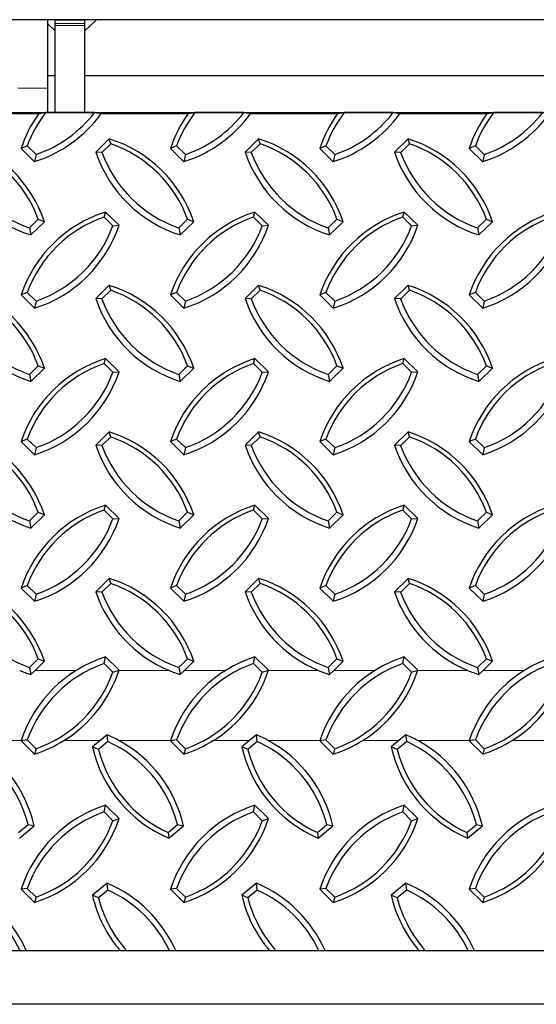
# Model space of a CAD drawing. Extents: x 0 to 17, y 0 to 11.
# Tile 29 of 81: x 10.303 to 10.844, y 3.683 to 4.713. Entities that reach past the tile are written whole.
import ezdxf

# ---------------------------------------------------------------- set-up
doc = ezdxf.new("R2010")
doc.units = 0
doc.header["$LTSCALE"] = 0.5
doc.header["$MEASUREMENT"] = 0
doc.linetypes.add('PHANTOM', pattern=[0.5, 0.25, -0.05, 0.05, -0.05, 0.05, -0.05])
doc.layers.get('0').update_dxf_attribs({"linetype": 'CONTINUOUS'})

msp = doc.modelspace()

# ---------------------------------------------------------------- linework, layer by layer
at = {"color": 7, "linetype": 'Continuous', "lineweight": 25}
for p, q in [((14.07485, 4.71289), (9.57485, 4.71289)), ((10.33266, 4.71289), (10.33266, 4.64132)), ((10.33266, 4.70885), (10.34047, 4.70113)), ((10.34047, 4.71289), (10.37172, 4.71289)), ((10.34047, 4.70892), (10.34047, 4.71289)), ((10.34047, 4.70697), (10.34047, 4.70892)), ((10.34047, 4.61534), (10.34047, 4.70697)), ((10.37172, 4.70113), (10.38362, 4.71289)), ((10.37172, 4.70892), (10.37172, 4.71289)), ((10.37172, 4.70697), (10.37172, 4.70892)), ((10.37172, 4.61534), (10.37172, 4.70697)), ((10.34047, 4.65415), (10.33266, 4.65415)), ((10.92641, 4.65415), (10.37172, 4.65415)), ((10.33266, 4.64132), (10.33266, 4.61526)), ((10.23245, 4.61471), (10.32349, 4.61471)), ((10.32349, 4.61471), (10.33046, 4.61581)), ((10.38173, 4.61581), (10.33046, 4.61581)), ((10.38173, 4.61581), (10.3887, 4.61471)), ((10.3887, 4.61471), (10.47974, 4.61471)), ((10.47974, 4.61471), (10.48671, 4.61581)), ((10.53798, 4.61581), (10.48671, 4.61581)), ((10.53798, 4.61581), (10.54495, 4.61471)), ((10.54495, 4.61471), (10.63599, 4.61471)), ((10.63599, 4.61471), (10.64296, 4.61581)), ((10.69423, 4.61581), (10.64296, 4.61581)), ((10.69423, 4.61581), (10.7012, 4.61471)), ((10.7012, 4.61471), (10.79224, 4.61471)), ((10.79224, 4.61471), (10.79921, 4.61581)), ((10.85048, 4.61581), (10.79921, 4.61581)), ((10.39711, 4.58836), (10.38297, 4.57449)), ((10.39861, 4.58314), (10.38942, 4.57412)), ((10.39861, 4.58314), (10.39711, 4.58836)), ((10.55336, 4.58836), (10.53922, 4.57449)), ((10.55486, 4.58314), (10.54567, 4.57412)), ((10.55486, 4.58314), (10.55336, 4.58836)), ((10.70961, 4.58836), (10.69547, 4.57449)), ((10.71111, 4.58314), (10.70192, 4.57412)), ((10.71111, 4.58314), (10.70961, 4.58836)), ((10.31128, 4.58089), (10.30483, 4.57831)), ((10.30483, 4.57831), (10.31897, 4.56444)), ((10.31128, 4.58089), (10.32048, 4.57187)), ((10.32048, 4.57187), (10.31897, 4.56444)), ((10.38942, 4.57412), (10.38297, 4.57449)), ((10.46753, 4.58089), (10.46108, 4.57831)), ((10.46108, 4.57831), (10.47522, 4.56444)), ((10.46753, 4.58089), (10.47673, 4.57187)), ((10.47673, 4.57187), (10.47522, 4.56444)), ((10.54567, 4.57412), (10.53922, 4.57449)), ((10.62378, 4.58089), (10.61733, 4.57831)), ((10.61733, 4.57831), (10.63147, 4.56444)), ((10.62378, 4.58089), (10.63298, 4.57187)), ((10.63298, 4.57187), (10.63147, 4.56444)), ((10.70192, 4.57412), (10.69547, 4.57449)), ((10.78003, 4.58089), (10.77358, 4.57831)), ((10.77358, 4.57831), (10.78772, 4.56444)), ((10.78003, 4.58089), (10.78923, 4.57187)), ((10.78923, 4.57187), (10.78772, 4.56444)), ((10.39171, 4.50654), (10.39322, 4.51176)), ((10.40736, 4.49789), (10.39322, 4.51176)), ((10.54796, 4.50654), (10.54947, 4.51176)), ((10.56361, 4.49789), (10.54947, 4.51176)), ((10.70421, 4.50654), (10.70572, 4.51176)), ((10.71986, 4.49789), (10.70572, 4.51176)), ((10.3136, 4.49524), (10.3228, 4.50426)), ((10.3151, 4.48782), (10.32925, 4.50169)), ((10.3228, 4.50426), (10.32925, 4.50169)), ((10.40091, 4.49752), (10.39171, 4.50654)), ((10.46985, 4.49524), (10.47905, 4.50426)), ((10.47135, 4.48782), (10.4855, 4.50169)), ((10.47905, 4.50426), (10.4855, 4.50169)), ((10.55716, 4.49752), (10.54796, 4.50654)), ((10.6261, 4.49524), (10.6353, 4.50426)), ((10.6276, 4.48782), (10.64175, 4.50169)), ((10.6353, 4.50426), (10.64175, 4.50169)), ((10.71341, 4.49752), (10.70421, 4.50654)), ((10.78235, 4.49524), (10.79155, 4.50426)), ((10.78385, 4.48782), (10.798, 4.50169)), ((10.79155, 4.50426), (10.798, 4.50169)), ((10.3136, 4.49524), (10.3151, 4.48782)), ((10.40091, 4.49752), (10.40736, 4.49789)), ((10.46985, 4.49524), (10.47135, 4.48782)), ((10.55716, 4.49752), (10.56361, 4.49789)), ((10.6261, 4.49524), (10.6276, 4.48782)), ((10.71341, 4.49752), (10.71986, 4.49789)), ((10.78235, 4.49524), (10.78385, 4.48782)), ((10.31128, 4.42766), (10.30483, 4.42508)), ((10.31128, 4.42766), (10.32048, 4.41864)), ((10.39711, 4.43514), (10.38297, 4.42127)), ((10.39861, 4.42991), (10.38942, 4.4209)), ((10.39861, 4.42991), (10.39711, 4.43514)), ((10.46753, 4.42766), (10.46108, 4.42508)), ((10.46753, 4.42766), (10.47673, 4.41864)), ((10.55336, 4.43514), (10.53922, 4.42127)), ((10.55486, 4.42991), (10.54567, 4.4209)), ((10.55486, 4.42991), (10.55336, 4.43514)), ((10.62378, 4.42766), (10.61733, 4.42508)), ((10.62378, 4.42766), (10.63298, 4.41864)), ((10.70961, 4.43514), (10.69547, 4.42127)), ((10.71111, 4.42991), (10.70192, 4.4209)), ((10.71111, 4.42991), (10.70961, 4.43514)), ((10.78003, 4.42766), (10.77358, 4.42508)), ((10.78003, 4.42766), (10.78923, 4.41864)), ((10.30483, 4.42508), (10.31897, 4.41121)), ((10.32048, 4.41864), (10.31897, 4.41121)), ((10.38942, 4.4209), (10.38297, 4.42127)), ((10.46108, 4.42508), (10.47522, 4.41121)), ((10.47673, 4.41864), (10.47522, 4.41121)), ((10.54567, 4.4209), (10.53922, 4.42127)), ((10.61733, 4.42508), (10.63147, 4.41121)), ((10.63298, 4.41864), (10.63147, 4.41121)), ((10.70192, 4.4209), (10.69547, 4.42127)), ((10.77358, 4.42508), (10.78772, 4.41121)), ((10.78923, 4.41864), (10.78772, 4.41121)), ((10.39171, 4.35331), (10.39322, 4.35853)), ((10.40736, 4.34467), (10.39322, 4.35853)), ((10.54796, 4.35331), (10.54947, 4.35853)), ((10.56361, 4.34467), (10.54947, 4.35853)), ((10.70421, 4.35331), (10.70572, 4.35853)), ((10.71986, 4.34467), (10.70572, 4.35853)), ((10.3136, 4.34202), (10.3228, 4.35104)), ((10.3151, 4.33459), (10.32925, 4.34846)), ((10.3228, 4.35104), (10.32925, 4.34846)), ((10.40091, 4.34429), (10.39171, 4.35331)), ((10.46985, 4.34202), (10.47905, 4.35104)), ((10.47135, 4.33459), (10.4855, 4.34846)), ((10.47905, 4.35104), (10.4855, 4.34846)), ((10.55716, 4.34429), (10.54796, 4.35331)), ((10.6261, 4.34202), (10.6353, 4.35104)), ((10.6276, 4.33459), (10.64175, 4.34846)), ((10.6353, 4.35104), (10.64175, 4.34846)), ((10.71341, 4.34429), (10.70421, 4.35331)), ((10.78235, 4.34202), (10.79155, 4.35104)), ((10.78385, 4.33459), (10.798, 4.34846)), ((10.79155, 4.35104), (10.798, 4.34846)), ((10.3136, 4.34202), (10.3151, 4.33459)), ((10.40091, 4.34429), (10.40736, 4.34467)), ((10.46985, 4.34202), (10.47135, 4.33459)), ((10.55716, 4.34429), (10.56361, 4.34467)), ((10.6261, 4.34202), (10.6276, 4.33459)), ((10.71341, 4.34429), (10.71986, 4.34467)), ((10.78235, 4.34202), (10.78385, 4.33459)), ((10.31128, 4.27443), (10.30483, 4.27186)), ((10.31128, 4.27443), (10.32048, 4.26542)), ((10.39711, 4.28191), (10.38297, 4.26804)), ((10.39861, 4.27669), (10.38942, 4.26767)), ((10.39861, 4.27669), (10.39711, 4.28191)), ((10.46753, 4.27443), (10.46108, 4.27186)), ((10.46753, 4.27443), (10.47673, 4.26542)), ((10.55336, 4.28191), (10.53922, 4.26804)), ((10.55486, 4.27669), (10.54567, 4.26767)), ((10.55486, 4.27669), (10.55336, 4.28191)), ((10.62378, 4.27443), (10.61733, 4.27186)), ((10.62378, 4.27443), (10.63298, 4.26542)), ((10.70961, 4.28191), (10.69547, 4.26804)), ((10.71111, 4.27669), (10.70192, 4.26767)), ((10.71111, 4.27669), (10.70961, 4.28191)), ((10.78003, 4.27443), (10.77358, 4.27186)), ((10.78003, 4.27443), (10.78923, 4.26542)), ((10.30483, 4.27186), (10.31897, 4.25799)), ((10.32048, 4.26542), (10.31897, 4.25799)), ((10.38942, 4.26767), (10.38297, 4.26804)), ((10.46108, 4.27186), (10.47522, 4.25799)), ((10.47673, 4.26542), (10.47522, 4.25799)), ((10.54567, 4.26767), (10.53922, 4.26804)), ((10.61733, 4.27186), (10.63147, 4.25799)), ((10.63298, 4.26542), (10.63147, 4.25799)), ((10.70192, 4.26767), (10.69547, 4.26804)), ((10.77358, 4.27186), (10.78772, 4.25799)), ((10.78923, 4.26542), (10.78772, 4.25799)), ((10.39171, 4.20008), (10.39322, 4.20531)), ((10.40736, 4.19144), (10.39322, 4.20531)), ((10.54796, 4.20008), (10.54947, 4.20531)), ((10.56361, 4.19144), (10.54947, 4.20531)), ((10.70421, 4.20008), (10.70572, 4.20531)), ((10.71986, 4.19144), (10.70572, 4.20531)), ((10.3136, 4.18879), (10.3228, 4.19781)), ((10.3151, 4.18137), (10.32925, 4.19523)), ((10.3228, 4.19781), (10.32925, 4.19523)), ((10.40091, 4.19107), (10.39171, 4.20008)), ((10.40091, 4.19107), (10.40736, 4.19144)), ((10.46985, 4.18879), (10.47905, 4.19781)), ((10.47135, 4.18137), (10.4855, 4.19523)), ((10.47905, 4.19781), (10.4855, 4.19523)), ((10.55716, 4.19107), (10.54796, 4.20008)), ((10.55716, 4.19107), (10.56361, 4.19144)), ((10.6261, 4.18879), (10.6353, 4.19781)), ((10.6276, 4.18137), (10.64175, 4.19523)), ((10.6353, 4.19781), (10.64175, 4.19523)), ((10.71341, 4.19107), (10.70421, 4.20008)), ((10.71341, 4.19107), (10.71986, 4.19144)), ((10.78235, 4.18879), (10.79155, 4.19781)), ((10.78385, 4.18137), (10.798, 4.19523)), ((10.79155, 4.19781), (10.798, 4.19523)), ((10.3136, 4.18879), (10.3151, 4.18137)), ((10.46985, 4.18879), (10.47135, 4.18137)), ((10.6261, 4.18879), (10.6276, 4.18137)), ((10.78235, 4.18879), (10.78385, 4.18137)), ((10.39711, 4.12869), (10.38297, 4.11482)), ((10.39861, 4.12346), (10.39711, 4.12869)), ((10.55336, 4.12869), (10.53922, 4.11482)), ((10.55486, 4.12346), (10.55336, 4.12869)), ((10.70961, 4.12869), (10.69547, 4.11482)), ((10.71111, 4.12346), (10.70961, 4.12869)), ((10.31128, 4.12121), (10.30483, 4.11863)), ((10.30483, 4.11863), (10.31897, 4.10476)), ((10.31128, 4.12121), (10.32048, 4.11219)), ((10.39861, 4.12346), (10.38942, 4.11444)), ((10.46753, 4.12121), (10.46108, 4.11863)), ((10.46108, 4.11863), (10.47522, 4.10476)), ((10.46753, 4.12121), (10.47673, 4.11219)), ((10.55486, 4.12346), (10.54567, 4.11444)), ((10.62378, 4.12121), (10.61733, 4.11863)), ((10.61733, 4.11863), (10.63147, 4.10476)), ((10.62378, 4.12121), (10.63298, 4.11219)), ((10.71111, 4.12346), (10.70192, 4.11444)), ((10.78003, 4.12121), (10.77358, 4.11863)), ((10.77358, 4.11863), (10.78772, 4.10476)), ((10.78003, 4.12121), (10.78923, 4.11219)), ((10.32048, 4.11219), (10.31897, 4.10476)), ((10.38942, 4.11444), (10.38297, 4.11482)), ((10.47673, 4.11219), (10.47522, 4.10476)), ((10.54567, 4.11444), (10.53922, 4.11482)), ((10.63298, 4.11219), (10.63147, 4.10476)), ((10.70192, 4.11444), (10.69547, 4.11482)), ((10.78923, 4.11219), (10.78772, 4.10476)), ((10.39171, 4.03966), (10.39322, 4.04672)), ((10.40736, 4.03268), (10.39322, 4.04672)), ((10.54796, 4.03966), (10.54947, 4.04672)), ((10.56361, 4.03268), (10.54947, 4.04672)), ((10.70421, 4.03966), (10.70572, 4.04672)), ((10.71986, 4.03268), (10.70572, 4.04672)), ((10.3136, 4.03557), (10.3228, 4.04459)), ((10.3195, 4.03246), (10.32925, 4.04201)), ((10.3228, 4.04459), (10.32925, 4.04201)), ((10.40091, 4.03053), (10.39171, 4.03966)), ((10.46985, 4.03557), (10.47905, 4.04459)), ((10.47575, 4.03246), (10.4855, 4.04201)), ((10.47905, 4.04459), (10.4855, 4.04201)), ((10.55716, 4.03053), (10.54796, 4.03966)), ((10.6261, 4.03557), (10.6353, 4.04459)), ((10.632, 4.03246), (10.64175, 4.04201)), ((10.6353, 4.04459), (10.64175, 4.04201)), ((10.71341, 4.03053), (10.70421, 4.03966)), ((10.78235, 4.03557), (10.79155, 4.04459)), ((10.78825, 4.03246), (10.798, 4.04201)), ((10.79155, 4.04459), (10.798, 4.04201)), ((10.3136, 4.03557), (10.3151, 4.02814)), ((10.3151, 4.02814), (10.3195, 4.03246)), ((10.40091, 4.03053), (10.40736, 4.03268)), ((10.46985, 4.03557), (10.47135, 4.02814)), ((10.47135, 4.02814), (10.47575, 4.03246)), ((10.55716, 4.03053), (10.56361, 4.03268)), ((10.6261, 4.03557), (10.6276, 4.02814)), ((10.6276, 4.02814), (10.632, 4.03246)), ((10.71341, 4.03053), (10.71986, 4.03268)), ((10.78235, 4.03557), (10.78385, 4.02814)), ((10.78385, 4.02814), (10.78825, 4.03246)), ((10.39481, 3.96521), (10.38753, 3.95919)), ((10.39572, 3.95804), (10.39481, 3.96521)), ((10.55106, 3.96521), (10.54378, 3.95919)), ((10.55197, 3.95804), (10.55106, 3.96521)), ((10.70731, 3.96521), (10.70003, 3.95919)), ((10.70822, 3.95804), (10.70731, 3.96521)), ((10.31128, 3.95978), (10.30483, 3.95894)), ((10.30483, 3.95894), (10.31897, 3.94489)), ((10.30491, 3.95919), (10.30673, 3.95919)), ((10.31128, 3.95978), (10.32048, 3.95064)), ((10.38753, 3.95919), (10.37945, 3.95249)), ((10.39572, 3.95804), (10.38573, 3.94977)), ((10.46753, 3.95978), (10.46108, 3.95894)), ((10.46108, 3.95894), (10.47522, 3.94489)), ((10.46116, 3.95919), (10.46298, 3.95919)), ((10.46753, 3.95978), (10.47673, 3.95064)), ((10.54378, 3.95919), (10.5357, 3.95249)), ((10.55197, 3.95804), (10.54198, 3.94977)), ((10.62378, 3.95978), (10.61733, 3.95894)), ((10.61733, 3.95894), (10.63147, 3.94489)), ((10.61741, 3.95919), (10.61923, 3.95919)), ((10.62378, 3.95978), (10.63298, 3.95064)), ((10.70003, 3.95919), (10.69195, 3.95249)), ((10.70822, 3.95804), (10.69823, 3.94977)), ((10.78003, 3.95978), (10.77358, 3.95894)), ((10.77358, 3.95894), (10.78772, 3.94489)), ((10.77366, 3.95919), (10.77548, 3.95919)), ((10.78003, 3.95978), (10.78923, 3.95064)), ((10.32048, 3.95064), (10.31897, 3.94489)), ((10.38573, 3.94977), (10.37945, 3.95249)), ((10.47673, 3.95064), (10.47522, 3.94489)), ((10.54198, 3.94977), (10.5357, 3.95249)), ((10.63298, 3.95064), (10.63147, 3.94489)), ((10.69823, 3.94977), (10.69195, 3.95249)), ((10.78923, 3.95064), (10.78772, 3.94489)), ((10.39171, 3.88448), (10.39322, 3.89154)), ((10.40091, 3.87535), (10.39171, 3.88448)), ((10.40736, 3.8775), (10.39322, 3.89154)), ((10.54796, 3.88448), (10.54947, 3.89154)), ((10.55716, 3.87535), (10.54796, 3.88448)), ((10.56361, 3.8775), (10.54947, 3.89154)), ((10.70421, 3.88448), (10.70572, 3.89154)), ((10.71341, 3.87535), (10.70421, 3.88448)), ((10.71986, 3.8775), (10.70572, 3.89154)), ((10.30233, 3.863), (10.31232, 3.87128)), ((10.31232, 3.87128), (10.31861, 3.86987)), ((10.40091, 3.87535), (10.40736, 3.8775)), ((10.45858, 3.863), (10.46857, 3.87128)), ((10.46857, 3.87128), (10.47486, 3.86987)), ((10.55716, 3.87535), (10.56361, 3.8775)), ((10.61483, 3.863), (10.62482, 3.87128)), ((10.62482, 3.87128), (10.63111, 3.86987)), ((10.71341, 3.87535), (10.71986, 3.8775)), ((10.77108, 3.863), (10.78107, 3.87128)), ((10.78107, 3.87128), (10.78736, 3.86987)), ((10.30325, 3.85715), (10.31861, 3.86987)), ((10.45858, 3.863), (10.4595, 3.85715)), ((10.4595, 3.85715), (10.47486, 3.86987)), ((10.61483, 3.863), (10.61575, 3.85715)), ((10.61575, 3.85715), (10.63111, 3.86987)), ((10.77108, 3.863), (10.772, 3.85715)), ((10.772, 3.85715), (10.78736, 3.86987)), ((10.39481, 3.81003), (10.37945, 3.79731)), ((10.39572, 3.80286), (10.39481, 3.81003)), ((10.55106, 3.81003), (10.5357, 3.79731)), ((10.55197, 3.80286), (10.55106, 3.81003)), ((10.70731, 3.81003), (10.69195, 3.79731)), ((10.70822, 3.80286), (10.70731, 3.81003)), ((10.31128, 3.8046), (10.30483, 3.80376)), ((10.30483, 3.80376), (10.31897, 3.78971)), ((10.31128, 3.8046), (10.32048, 3.79546)), ((10.39572, 3.80286), (10.38573, 3.79459)), ((10.46753, 3.8046), (10.46108, 3.80376)), ((10.46108, 3.80376), (10.47522, 3.78971)), ((10.46753, 3.8046), (10.47673, 3.79546)), ((10.55197, 3.80286), (10.54198, 3.79459)), ((10.62378, 3.8046), (10.61733, 3.80376)), ((10.61733, 3.80376), (10.63147, 3.78971)), ((10.62378, 3.8046), (10.63298, 3.79546)), ((10.70822, 3.80286), (10.69823, 3.79459)), ((10.78003, 3.8046), (10.77358, 3.80376)), ((10.77358, 3.80376), (10.78772, 3.78971)), ((10.78003, 3.8046), (10.78923, 3.79546)), ((10.32048, 3.79546), (10.31897, 3.78971)), ((10.38573, 3.79459), (10.37945, 3.79731)), ((10.47673, 3.79546), (10.47522, 3.78971)), ((10.54198, 3.79459), (10.5357, 3.79731)), ((10.63298, 3.79546), (10.63147, 3.78971)), ((10.69823, 3.79459), (10.69195, 3.79731)), ((10.78923, 3.79546), (10.78772, 3.78971)), ((14.07485, 3.68335), (9.57485, 3.68335))]:
    msp.add_line(p, q, dxfattribs=at)
at = {"color": 8, "linetype": 'PHANTOM', "lineweight": 18}
for p, q in [((10.34047, 4.70892), (10.37172, 4.70892)), ((10.34047, 4.70697), (10.37172, 4.70697)), ((10.33266, 4.64132), (10.30141, 4.64132)), ((10.3195, 4.03246), (10.36252, 4.03246)), ((10.40729, 4.03246), (10.45965, 4.03246)), ((10.47575, 4.03246), (10.51877, 4.03246)), ((10.56354, 4.03246), (10.6159, 4.03246)), ((10.632, 4.03246), (10.67502, 4.03246)), ((10.71979, 4.03246), (10.77215, 4.03246)), ((10.78825, 4.03246), (10.83127, 4.03246)), ((10.25096, 3.95919), (10.30491, 3.95919)), ((10.34971, 3.95919), (10.38753, 3.95919)), ((10.40721, 3.95919), (10.46116, 3.95919)), ((10.50596, 3.95919), (10.54378, 3.95919)), ((10.56346, 3.95919), (10.61741, 3.95919)), ((10.66221, 3.95919), (10.70003, 3.95919)), ((10.71971, 3.95919), (10.77366, 3.95919)), ((10.81846, 3.95919), (10.85628, 3.95919))]:
    msp.add_line(p, q, dxfattribs=at)
at = {"color": 7, "linetype": 'Continuous'}
msp.add_lwpolyline([(9.57485, 4.61581), (14.07485, 4.61581), (14.07485, 3.73944), (9.57485, 3.73944)], close=True, dxfattribs=at)
at = {"color": 7, "linetype": 'Continuous', "lineweight": 25}
for centre, radius, start, end in [((10.43206, 4.53608), 0.13405, 144.08621, 161.63961), ((10.43237, 4.53712), 0.12875, 142.3239, 160.12913), ((10.27742, 4.69557), 0.13755, 287.5824, 323.99868), ((10.27738, 4.69659), 0.13196, 289.06147, 322.25623), ((10.58831, 4.53608), 0.13405, 144.08621, 161.63961), ((10.58862, 4.53712), 0.12875, 142.3239, 160.12913), ((10.43367, 4.69557), 0.13755, 287.5824, 323.99868), ((10.43363, 4.69659), 0.13196, 289.06147, 322.25623), ((10.74456, 4.53608), 0.13405, 144.08621, 161.63961), ((10.74487, 4.53712), 0.12875, 142.3239, 160.12913), ((10.58992, 4.69557), 0.13755, 287.5824, 323.99868), ((10.58988, 4.69659), 0.13196, 289.06147, 322.25623), ((10.90081, 4.53608), 0.13405, 144.08621, 161.63961), ((10.90112, 4.53712), 0.12875, 142.3239, 160.12913), ((10.74617, 4.69557), 0.13755, 287.5824, 323.99868), ((10.74613, 4.69659), 0.13196, 289.06147, 322.25623), ((10.19995, 4.45824), 0.1364, 18.57286, 72.54694), ((10.1999, 4.45939), 0.13083, 20.05855, 71.06125), ((10.3562, 4.45824), 0.1364, 18.57286, 72.54694), ((10.35615, 4.45939), 0.13083, 20.05855, 71.06125), ((10.51245, 4.45824), 0.1364, 18.57286, 72.54694), ((10.5124, 4.45939), 0.13083, 20.05855, 71.06125), ((10.6687, 4.45824), 0.1364, 18.57286, 72.54694), ((10.66865, 4.45939), 0.13083, 20.05855, 71.06125), ((10.35601, 4.61794), 0.1364, 198.57286, 252.54694), ((10.35606, 4.61899), 0.13083, 200.05855, 251.06125), ((10.51226, 4.61794), 0.1364, 198.57286, 252.54694), ((10.51231, 4.61899), 0.13083, 200.05855, 251.06125), ((10.66851, 4.61794), 0.1364, 198.57286, 252.54694), ((10.66856, 4.61899), 0.13083, 200.05855, 251.06125), ((10.82476, 4.61794), 0.1364, 198.57286, 252.54694), ((10.82481, 4.61899), 0.13083, 200.05855, 251.06125), ((10.43413, 4.38164), 0.1364, 107.45306, 161.42714), ((10.59038, 4.38164), 0.1364, 107.45306, 161.42714), ((10.74663, 4.38164), 0.1364, 107.45306, 161.42714), ((10.90288, 4.38164), 0.1364, 107.45306, 161.42714), ((10.43418, 4.38279), 0.13083, 108.93875, 159.94145), ((10.59043, 4.38279), 0.13083, 108.93875, 159.94145), ((10.74668, 4.38279), 0.13083, 108.93875, 159.94145), ((10.90293, 4.38279), 0.13083, 108.93875, 159.94145), ((10.27806, 4.54134), 0.1364, 287.45306, 341.42714), ((10.27801, 4.54239), 0.13083, 288.93875, 339.94145), ((10.43431, 4.54134), 0.1364, 287.45306, 341.42714), ((10.43426, 4.54239), 0.13083, 288.93875, 339.94145), ((10.59056, 4.54134), 0.1364, 287.45306, 341.42714), ((10.59051, 4.54239), 0.13083, 288.93875, 339.94145), ((10.74681, 4.54134), 0.1364, 287.45306, 341.42714), ((10.74676, 4.54239), 0.13083, 288.93875, 339.94145), ((10.19995, 4.30501), 0.1364, 18.57286, 72.54694), ((10.1999, 4.30616), 0.13083, 20.05855, 71.06125), ((10.3562, 4.30501), 0.1364, 18.57286, 72.54694), ((10.35615, 4.30616), 0.13083, 20.05855, 71.06125), ((10.51245, 4.30501), 0.1364, 18.57286, 72.54694), ((10.5124, 4.30616), 0.13083, 20.05855, 71.06125), ((10.6687, 4.30501), 0.1364, 18.57286, 72.54694), ((10.66865, 4.30616), 0.13083, 20.05855, 71.06125), ((10.35601, 4.46471), 0.1364, 198.57286, 252.54694), ((10.35606, 4.46577), 0.13083, 200.05855, 251.06125), ((10.51226, 4.46471), 0.1364, 198.57286, 252.54694), ((10.51231, 4.46577), 0.13083, 200.05855, 251.06125), ((10.66851, 4.46471), 0.1364, 198.57286, 252.54694), ((10.66856, 4.46577), 0.13083, 200.05855, 251.06125), ((10.82476, 4.46471), 0.1364, 198.57286, 252.54694), ((10.82481, 4.46577), 0.13083, 200.05855, 251.06125), ((10.43413, 4.22841), 0.1364, 107.45306, 161.42714), ((10.59038, 4.22841), 0.1364, 107.45306, 161.42714), ((10.74663, 4.22841), 0.1364, 107.45306, 161.42714), ((10.90288, 4.22841), 0.1364, 107.45306, 161.42714), ((10.43418, 4.22956), 0.13083, 108.93875, 159.94145), ((10.59043, 4.22956), 0.13083, 108.93875, 159.94145), ((10.74668, 4.22956), 0.13083, 108.93875, 159.94145), ((10.90293, 4.22956), 0.13083, 108.93875, 159.94145), ((10.27806, 4.38811), 0.1364, 287.45306, 341.42714), ((10.27801, 4.38916), 0.13083, 288.93875, 339.94145), ((10.43431, 4.38811), 0.1364, 287.45306, 341.42714), ((10.43426, 4.38916), 0.13083, 288.93875, 339.94145), ((10.59056, 4.38811), 0.1364, 287.45306, 341.42714), ((10.59051, 4.38916), 0.13083, 288.93875, 339.94145), ((10.74681, 4.38811), 0.1364, 287.45306, 341.42714), ((10.74676, 4.38916), 0.13083, 288.93875, 339.94145), ((10.19995, 4.15179), 0.1364, 18.57286, 72.54694), ((10.1999, 4.15294), 0.13083, 20.05855, 71.06125), ((10.3562, 4.15179), 0.1364, 18.57286, 72.54694), ((10.35615, 4.15294), 0.13083, 20.05855, 71.06125), ((10.51245, 4.15179), 0.1364, 18.57286, 72.54694), ((10.5124, 4.15294), 0.13083, 20.05855, 71.06125), ((10.6687, 4.15179), 0.1364, 18.57286, 72.54694), ((10.66865, 4.15294), 0.13083, 20.05855, 71.06125), ((10.35601, 4.31149), 0.1364, 198.57286, 252.54694), ((10.35606, 4.31254), 0.13083, 200.05855, 251.06125), ((10.51226, 4.31149), 0.1364, 198.57286, 252.54694), ((10.51231, 4.31254), 0.13083, 200.05855, 251.06125), ((10.66851, 4.31149), 0.1364, 198.57286, 252.54694), ((10.66856, 4.31254), 0.13083, 200.05855, 251.06125), ((10.82476, 4.31149), 0.1364, 198.57286, 252.54694), ((10.82481, 4.31254), 0.13083, 200.05855, 251.06125), ((10.43413, 4.07519), 0.1364, 107.45306, 161.42714), ((10.59038, 4.07519), 0.1364, 107.45306, 161.42714), ((10.74663, 4.07519), 0.1364, 107.45306, 161.42714), ((10.90288, 4.07519), 0.1364, 107.45306, 161.42714), ((10.43418, 4.07634), 0.13083, 108.93875, 159.94145), ((10.27806, 4.23489), 0.1364, 287.45306, 341.42714), ((10.27801, 4.23594), 0.13083, 288.93875, 339.94145), ((10.59043, 4.07634), 0.13083, 108.93875, 159.94145), ((10.43431, 4.23489), 0.1364, 287.45306, 341.42714), ((10.43426, 4.23594), 0.13083, 288.93875, 339.94145), ((10.74668, 4.07634), 0.13083, 108.93875, 159.94145), ((10.59056, 4.23489), 0.1364, 287.45306, 341.42714), ((10.59051, 4.23594), 0.13083, 288.93875, 339.94145), ((10.90293, 4.07634), 0.13083, 108.93875, 159.94145), ((10.74681, 4.23489), 0.1364, 287.45306, 341.42714), ((10.74676, 4.23594), 0.13083, 288.93875, 339.94145), ((10.19995, 3.99856), 0.1364, 18.57286, 72.54694), ((10.3562, 3.99856), 0.1364, 18.57286, 72.54694), ((10.51245, 3.99856), 0.1364, 18.57286, 72.54694), ((10.6687, 3.99856), 0.1364, 18.57286, 72.54694), ((10.1999, 3.99971), 0.13083, 20.05855, 71.06125), ((10.35615, 3.99971), 0.13083, 20.05855, 71.06125), ((10.5124, 3.99971), 0.13083, 20.05855, 71.06125), ((10.66865, 3.99971), 0.13083, 20.05855, 71.06125), ((10.35606, 4.15932), 0.13083, 200.05855, 251.06125), ((10.51198, 4.15806), 0.13607, 198.52938, 247.38365), ((10.51231, 4.15932), 0.13083, 200.05855, 251.06125), ((10.66823, 4.15806), 0.13607, 198.52938, 247.38365), ((10.66856, 4.15932), 0.13083, 200.05855, 251.06125), ((10.82448, 4.15806), 0.13607, 198.52938, 247.38365), ((10.82481, 4.15932), 0.13083, 200.05855, 251.06125), ((10.4352, 3.91606), 0.13724, 107.81259, 161.68512), ((10.59145, 3.91606), 0.13724, 107.81259, 161.68512), ((10.7477, 3.91606), 0.13724, 107.81259, 161.68512), ((10.90395, 3.91606), 0.13724, 107.81259, 161.68512), ((10.43522, 3.91542), 0.13163, 109.2981, 160.30825), ((10.59147, 3.91542), 0.13163, 109.2981, 160.30825), ((10.74772, 3.91542), 0.13163, 109.2981, 160.30825), ((10.90397, 3.91542), 0.13163, 109.2981, 160.30825), ((10.35745, 4.16098), 0.13942, 247.19274, 252.31957), ((10.27697, 4.07488), 0.13163, 289.2981, 340.30825), ((10.27728, 4.07536), 0.13691, 301.94267, 341.83254), ((10.5137, 4.16098), 0.13942, 247.19274, 252.31957), ((10.43322, 4.07488), 0.13163, 289.2981, 340.30825), ((10.43353, 4.07536), 0.13691, 301.94267, 341.83254), ((10.66995, 4.16098), 0.13942, 247.19274, 252.31957), ((10.58947, 4.07488), 0.13163, 289.2981, 340.30825), ((10.58978, 4.07536), 0.13691, 301.94267, 341.83254), ((10.8262, 4.16098), 0.13942, 247.19274, 252.31957), ((10.74572, 4.07488), 0.13163, 289.2981, 340.30825), ((10.74603, 4.07536), 0.13691, 301.94267, 341.83254), ((10.34075, 3.83812), 0.13811, 61.23411, 66.95892), ((10.497, 3.83812), 0.13811, 61.23411, 66.95892), ((10.65325, 3.83812), 0.13811, 61.23411, 66.95892), ((10.18509, 3.83841), 0.13141, 14.48325, 65.55338), ((10.18523, 3.83913), 0.13687, 12.97887, 61.29976), ((10.43418, 3.9166), 0.1361, 161.76616, 161.8754), ((10.27654, 4.07636), 0.13814, 287.88876, 301.98387), ((10.34134, 3.83841), 0.13141, 14.48325, 65.55338), ((10.34148, 3.83913), 0.13687, 12.97887, 61.29976), ((10.59043, 3.9166), 0.1361, 161.76616, 161.8754), ((10.43279, 4.07636), 0.13814, 287.88876, 301.98387), ((10.49759, 3.83841), 0.13141, 14.48325, 65.55338), ((10.49773, 3.83913), 0.13687, 12.97887, 61.29976), ((10.74668, 3.9166), 0.1361, 161.76616, 161.8754), ((10.58904, 4.07636), 0.13814, 287.88876, 301.98387), ((10.65384, 3.83841), 0.13141, 14.48325, 65.55338), ((10.65398, 3.83913), 0.13687, 12.97887, 61.29976), ((10.90293, 3.9166), 0.1361, 161.76616, 161.8754), ((10.74529, 4.07636), 0.13814, 287.88876, 301.98387), ((10.51294, 3.9833), 0.13701, 192.99585, 247.04078), ((10.51297, 3.98263), 0.13141, 194.48325, 245.55338), ((10.66919, 3.9833), 0.13701, 192.99585, 247.04078), ((10.66922, 3.98263), 0.13141, 194.48325, 245.55338), ((10.82544, 3.9833), 0.13701, 192.99585, 247.04078), ((10.82547, 3.98263), 0.13141, 194.48325, 245.55338), ((10.4352, 3.76088), 0.13724, 107.81225, 161.79409), ((10.43522, 3.76024), 0.13163, 109.2981, 160.30825), ((10.59145, 3.76088), 0.13724, 107.81225, 161.79409), ((10.59147, 3.76024), 0.13163, 109.2981, 160.30825), ((10.7477, 3.76088), 0.13724, 107.81225, 161.79409), ((10.74772, 3.76024), 0.13163, 109.2981, 160.30825), ((10.90395, 3.76088), 0.13724, 107.81225, 161.79409), ((10.90397, 3.76024), 0.13163, 109.2981, 160.30825), ((10.27699, 3.92037), 0.13724, 287.81225, 341.79409), ((10.27697, 3.9197), 0.13163, 289.2981, 340.30825), ((10.43324, 3.92037), 0.13724, 287.81225, 341.79409), ((10.43322, 3.9197), 0.13163, 289.2981, 340.30825), ((10.58949, 3.92037), 0.13724, 287.81225, 341.79409), ((10.58947, 3.9197), 0.13163, 289.2981, 340.30825), ((10.74574, 3.92037), 0.13724, 287.81225, 341.79409), ((10.74572, 3.9197), 0.13163, 289.2981, 340.30825), ((10.18511, 3.68388), 0.13701, 23.92548, 67.04078), ((10.34136, 3.68388), 0.13701, 23.92548, 67.04078), ((10.49761, 3.68388), 0.13701, 23.92548, 67.04078), ((10.65386, 3.68388), 0.13701, 23.92548, 67.04078), ((10.18509, 3.68323), 0.13141, 25.32427, 65.55338), ((10.34134, 3.68323), 0.13141, 25.32427, 65.55338), ((10.49759, 3.68323), 0.13141, 25.32427, 65.55338), ((10.65384, 3.68323), 0.13141, 25.32427, 65.55338), ((10.51294, 3.82812), 0.13701, 192.99585, 220.33575), ((10.51297, 3.82745), 0.13141, 194.48325, 222.04816), ((10.66919, 3.82812), 0.13701, 192.99585, 220.33575), ((10.66922, 3.82745), 0.13141, 194.48325, 222.04816), ((10.82544, 3.82812), 0.13701, 192.99585, 220.33575), ((10.82547, 3.82745), 0.13141, 194.48325, 222.04816)]:
    msp.add_arc(centre, radius, start, end, dxfattribs=at)

doc.saveas('drawing.dxf')
